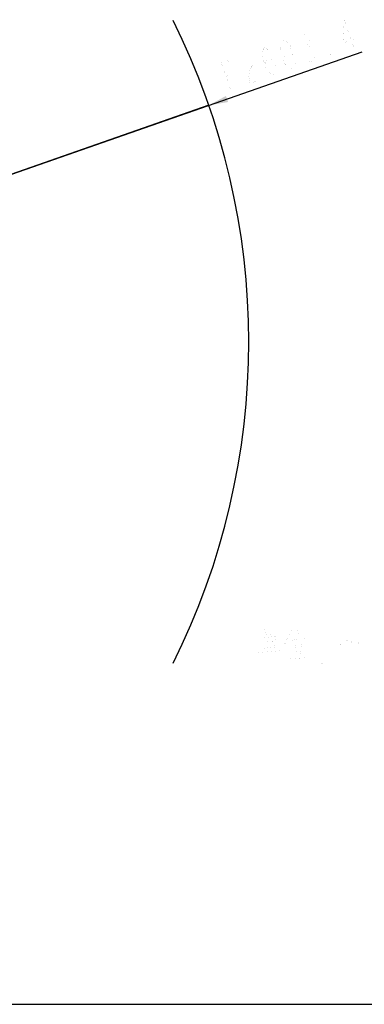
# Model space of a CAD drawing. Header units: millimetres. Extents: x 0 to 14268, y 0 to 10092.
# Tile 76 of 122: x 9348 to 10637, y 0 to 3677. Entities that reach past the tile are written whole.
import ezdxf

# ---------------------------------------------------------------- set-up
doc = ezdxf.new("R2010")
doc.units = ezdxf.units.MM
doc.header["$LTSCALE"] = 784.74
doc.layers.get('0').update_dxf_attribs({"linetype": 'CONTINUOUS'})
for name, color, linetype in [('运动范围-新_DXF_CONTINUOUS_LINE', 7, 'CONTINUOUS'), ('运动范围-新_DXF_DIMENSION', 7, 'CONTINUOUS'), ('运动范围-新_DXF_FORMAT', 7, 'CONTINUOUS'), ('运动范围-新_DXF_TEXT', 7, 'CONTINUOUS')]:
    doc.layers.add(name, color=color, linetype=linetype)
doc.styles.get("Standard").update_dxf_attribs({"font": 'txt', "width": 0.7})
doc.dimstyles.new('DIMSTYLE_7', dxfattribs={"dimtxt": 108, "dimasz": 72, "dimexe": 1, "dimexo": 0, "dimtad": 1, "dimdsep": 46, "dimtxsty": 'Standard', "dimblk": '_FILLED', "dimblk1": '_FILLED', "dimblk2": '_FILLED', "dimcen": 0.09, "dimclrt": 5, "dimazin": 2, "dimtp": 2, "dimtm": 2, "dimtfac": 1, "dimtofl": 0, "dimtmove": 0, "dimatfit": 3, "dimldrblk": '_FILLED', "dimfxl": 0, "dimtolj": 1, "dimarcsym": 0})

# ---------------------------------------------------------------- blocks, each defined once
blk = doc.blocks.new('_FILLED')
at = {"color": 0, "linetype": 'ByBlock'}
blk.add_solid([(0, 0), (-1, 0.167), (-1, -0.167)], dxfattribs=at)
blk = doc.blocks.new('*D8')
at = {"layer": '运动范围-新_DXF_DIMENSION', "color": 2, "linetype": 'Continuous', "transparency": 16777216}
for p, q in [((7521.4, 2473.8), (10628.2, 3556.9)), ((10055.2, 3357.1), (7521.4, 2473.8)), ((10055.2, 3357.1), (10055.2, 3357.1))]:
    blk.add_line(p, q, dxfattribs=at)
at = {"layer": '运动范围-新_DXF_DIMENSION', "color": 2, "linetype": 'Continuous', "transparency": 16777216, "xscale": 72, "yscale": 72, "zscale": 72, "rotation": 199.2197259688}
blk.add_blockref('_FILLED', (10055.2, 3357.1), dxfattribs=at)

msp = doc.modelspace()

# ---------------------------------------------------------------- linework, layer by layer
at = {"layer": '运动范围-新_DXF_CONTINUOUS_LINE', "color": 2, "linetype": 'Continuous'}
msp.add_arc((7521.383, 2473.768), 2683.4, 333.436213, 26.563787, dxfattribs=at)
at = {"layer": '运动范围-新_DXF_DIMENSION', "color": 5, "linetype": 'Continuous', "const_width": 0.12}
for points in [[(10596.986, 3574.589), (10561.432, 3676.57), (10556.866, 3589.196), (10597.021, 3603.195)], [(10394.853, 3608.965), (10400.814, 3620.574), (10409.737, 3623.685), (10421.623, 3618.297), (10429.047, 3611.355), (10432.01, 3602.856), (10430.511, 3592.802), (10424.551, 3581.193), (10436.437, 3575.806)], [(10268.358, 3498.147), (10266.894, 3516.699), (10277.316, 3529.864), (10293.664, 3526.032), (10304.051, 3510.59), (10305.515, 3492.038), (10304.016, 3481.985), (10298.055, 3470.375), (10286.169, 3475.763), (10278.745, 3482.706), (10268.358, 3498.147), (10256.507, 3532.14), (10255.043, 3550.692), (10256.542, 3560.746), (10262.503, 3572.356), (10274.388, 3566.968), (10281.813, 3560.025)], [(10344.241, 3553.195), (10332.355, 3558.583), (10324.931, 3565.526), (10321.968, 3574.024), (10323.467, 3584.078), (10329.427, 3595.687), (10338.35, 3598.798), (10350.237, 3593.411), (10357.661, 3586.467), (10360.623, 3577.969), (10359.124, 3567.915), (10353.164, 3556.306)], [(10415.627, 3578.082), (10424.551, 3581.193)], [(10436.437, 3575.806), (10451.285, 3561.92), (10454.248, 3553.421), (10451.25, 3533.314)], [(10179.195, 3524.25), (10180.694, 3534.304), (10186.654, 3545.913), (10195.578, 3549.024), (10207.464, 3543.636), (10214.888, 3536.694), (10220.814, 3519.697), (10219.315, 3509.643), (10213.355, 3498.034), (10207.394, 3486.425), (10204.396, 3466.317), (10208.823, 3439.266), (10244.515, 3451.71)], [(10335.282, 3521.478), (10338.281, 3541.586), (10344.241, 3553.195), (10353.164, 3556.306), (10365.05, 3550.919), (10372.475, 3543.976), (10379.899, 3537.033), (10382.861, 3528.535)], [(10451.25, 3533.314), (10445.29, 3521.704), (10436.366, 3518.594), (10424.48, 3523.981), (10417.056, 3530.924)], [(10512.214, 3545.036), (10507.752, 3543.48), (10504.79, 3551.979), (10512.214, 3545.036)], [(10137.437, 3414.38), (10101.883, 3516.36), (10124.192, 3524.137), (10136.077, 3518.75), (10143.502, 3511.807), (10149.427, 3494.81), (10147.929, 3484.756), (10141.968, 3473.147), (10119.66, 3465.37)], [(10364.98, 3493.707), (10353.094, 3499.094), (10345.67, 3506.037), (10338.245, 3512.98), (10335.282, 3521.478)], [(10382.861, 3528.535), (10379.864, 3508.427), (10373.904, 3496.818), (10364.98, 3493.707)], [(10141.968, 3473.147), (10173.129, 3426.823)]]:
    msp.add_lwpolyline(points, dxfattribs=at)
at = {"layer": '运动范围-新_DXF_FORMAT', "color": 7, "linetype": 'Continuous'}
msp.add_line((0, 0), (14268, 0), dxfattribs=at)
at = {"layer": '运动范围-新_DXF_TEXT', "color": 5, "linetype": 'Continuous', "const_width": 0.12}
for points in [[(10263.026, 1403.911), (10272.626, 1378.363)], [(10296.626, 1403.911), (10284.626, 1373.718)], [(10366.226, 1403.911), (10335.025, 1336.556)], [(10385.426, 1401.588), (10395.026, 1376.04)], [(10258.226, 1376.04), (10258.226, 1324.943)], [(10303.826, 1373.718), (10258.226, 1369.072)], [(10282.226, 1273.847), (10282.226, 1371.395)], [(10306.226, 1376.04), (10301.425, 1334.234)], [(10354.226, 1376.04), (10354.226, 1273.847)], [(10366.226, 1359.782), (10416.626, 1366.75)], [(10481.426, 1362.879), (10481.426, 1350.879), (10475.126, 1362.879), (10481.426, 1362.879)], [(10544.426, 1362.879), (10544.426, 1266.879)], [(10544.426, 1338.879), (10557.026, 1362.879), (10569.626, 1362.879), (10582.226, 1338.879), (10582.226, 1266.879)], [(10582.226, 1338.879), (10594.826, 1362.879), (10607.425, 1362.879), (10620.026, 1338.879), (10620.026, 1266.879)], [(10258.226, 1329.589), (10306.226, 1334.234)], [(10265.425, 1352.814), (10296.626, 1355.137)], [(10375.826, 1348.169), (10385.426, 1313.33)], [(10404.625, 1352.814), (10395.026, 1292.427)], [(10236.626, 1313.33), (10323.026, 1320.298)], [(10361.426, 1290.105), (10423.826, 1294.75)], [(10481.426, 1266.879), (10475.126, 1266.879), (10475.126, 1278.879), (10481.426, 1266.879)]]:
    msp.add_lwpolyline(points, dxfattribs=at)

# ---------------------------------------------------------------- dimensions: what is measured, and where the dimension line sits
at = {"layer": '运动范围-新_DXF_DIMENSION', "color": 2, "linetype": 'Continuous'}
dim = msp.add_radius_dim(center=(7521.383, 2473.768), mpoint=(10055.218, 3357.123), text='R<>', dimstyle='DIMSTYLE_7', override={"dimpost": '<>'}, dxfattribs=at)
dim.commit()
dim.dimension.update_dxf_attribs({"geometry": '*D8', "text_midpoint": (10119.59, 3408.158), "dimtype": 164})

doc.saveas('drawing.dxf')
